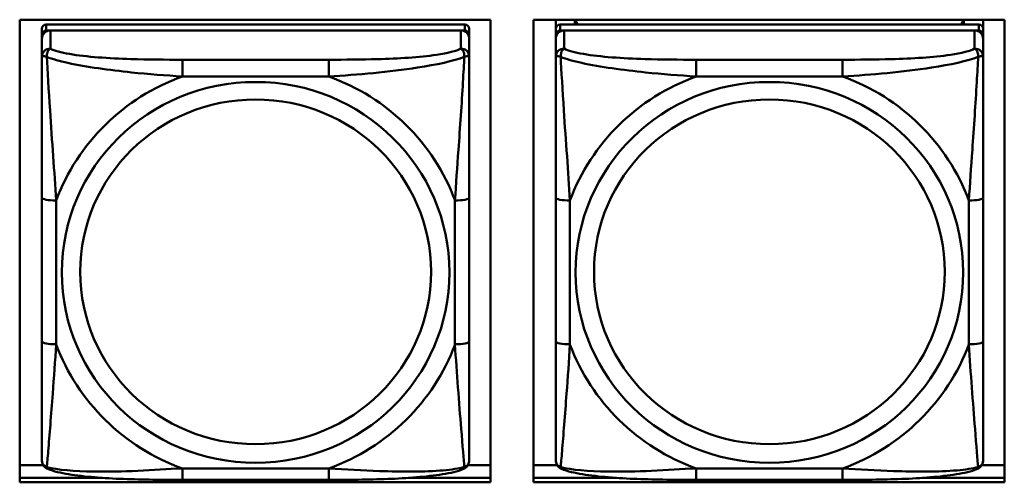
# Model space of a CAD drawing. Header units: inches. Extents: x 0.8 to 75.7, y -7.8 to 49.3.
# Tile 52 of 256: x 40.3 to 41.7, y 7.1 to 7.7. Entities that reach past the tile are written whole.
import ezdxf

# ---------------------------------------------------------------- set-up
doc = ezdxf.new("R2010")
doc.units = ezdxf.units.IN
doc.header["$MEASUREMENT"] = 0
doc.layers.add('Visible Edges(ROSSANSI)', color=7, linetype='Continuous', lineweight=50)
doc.layers.add('Visible Tangent Edges(ROSSANSI)', color=7, linetype='Continuous', lineweight=50)

msp = doc.modelspace()

# ---------------------------------------------------------------- linework, layer by layer
at = {"layer": 'Visible Edges(ROSSANSI)'}
for p, q in [((40.3214, 7.072), (40.3214, 7.7107)), ((40.3214, 7.7107), (40.972, 7.7107)), ((40.9367, 7.7041), (40.358, 7.7041)), ((40.972, 7.7107), (40.972, 7.072)), ((41.0314, 7.072), (41.0314, 7.7107)), ((41.0314, 7.7107), (41.682, 7.7107)), ((41.0622, 7.6983), (41.0622, 7.7107)), ((41.6468, 7.7041), (41.0681, 7.7041)), ((41.0887, 7.7041), (41.0887, 7.7107)), ((41.0925, 7.7041), (41.0892, 7.7107)), ((41.6257, 7.7107), (41.6224, 7.7041)), ((41.6261, 7.7107), (41.6261, 7.7041)), ((41.6527, 7.7107), (41.6527, 7.6983)), ((41.682, 7.7107), (41.682, 7.072)), ((40.3521, 7.6983), (40.3521, 7.6901)), ((40.3521, 7.6843), (40.3521, 7.6901)), ((40.358, 7.6959), (40.9367, 7.6959)), ((40.9308, 7.6959), (40.3639, 7.6959)), ((40.9426, 7.6901), (40.9426, 7.6983)), ((40.9426, 7.6901), (40.9426, 7.6843)), ((41.0622, 7.6983), (41.0622, 7.6901)), ((41.0622, 7.6843), (41.0622, 7.6901)), ((41.0681, 7.6959), (41.6468, 7.6959)), ((41.6409, 7.6959), (41.074, 7.6959)), ((41.6527, 7.6901), (41.6527, 7.6983)), ((41.6527, 7.6901), (41.6527, 7.6843)), ((40.3521, 7.6843), (40.3521, 7.6594)), ((40.9426, 7.6594), (40.9426, 7.6843)), ((41.0622, 7.6843), (41.0622, 7.6594)), ((41.6527, 7.6594), (41.6527, 7.6843)), ((40.3521, 7.4649), (40.3521, 7.2663)), ((40.9426, 7.2663), (40.9426, 7.4649)), ((41.0622, 7.4649), (41.0622, 7.2663)), ((41.6527, 7.2663), (41.6527, 7.4649)), ((40.3214, 7.0958), (40.354, 7.0958)), ((40.9408, 7.0958), (40.972, 7.0958)), ((41.0314, 7.0958), (41.064, 7.0958)), ((41.6508, 7.0958), (41.682, 7.0958)), ((40.3214, 7.0781), (40.436, 7.0781)), ((40.436, 7.0781), (40.3214, 7.0781)), ((40.7485, 7.0753), (40.5462, 7.0753)), ((40.8587, 7.0781), (40.972, 7.0781)), ((40.972, 7.0781), (40.8587, 7.0781)), ((41.0314, 7.0781), (41.1461, 7.0781)), ((41.1461, 7.0781), (41.0314, 7.0781)), ((41.4586, 7.0753), (41.2563, 7.0753)), ((41.5688, 7.0781), (41.682, 7.0781)), ((41.682, 7.0781), (41.5688, 7.0781)), ((40.972, 7.072), (40.3214, 7.072)), ((41.682, 7.072), (41.0314, 7.072))]:
    msp.add_line(p, q, dxfattribs=at)
for centre, major_axis, start_param, end_param in [((40.358, 7.6983), (-0.00591, 0), 4.712389, 6.283185), ((40.9367, 7.6983), (0.00591, 0), 0, 1.570796), ((41.0681, 7.6983), (-0.00591, 0), 4.712389, 6.283185), ((41.6468, 7.6983), (0.00591, 0), 0, 1.570796), ((40.3639, 7.6843), (-0.0118, 0), 4.712389, 6.283185), ((40.358, 7.6901), (-0.00591, 0), 4.712389, 6.283185), ((40.9308, 7.6843), (0.0118, 0), 0, 1.570796), ((40.9367, 7.6901), (0.00591, 0), 0, 1.570796), ((41.074, 7.6843), (-0.0118, 0), 4.712389, 6.283185), ((41.0681, 7.6901), (-0.00591, 0), 4.712389, 6.283185), ((41.6409, 7.6843), (0.0118, 0), 0, 1.570796), ((41.6468, 7.6901), (0.00591, 0), 0, 1.570796)]:
    msp.add_ellipse(centre, major_axis=major_axis, ratio=0.981793, start_param=start_param, end_param=end_param, dxfattribs=at)
for points, knots in [([(40.3521, 7.6594), (40.3521, 7.6503), (40.3521, 7.635), (40.3521, 7.6178), (40.3521, 7.5914), (40.3521, 7.5611), (40.3521, 7.5317), (40.3521, 7.5093), (40.3521, 7.4869), (40.3521, 7.4649)], [-0.7968224, -0.7968224, -0.7968224, -0.7968224, -0.6514613, -0.6514613, -0.6514613, -0.427691, -0.427691, -0.427691, -0.2569517, -0.2569517, -0.2569517, -0.2569517]), ([(40.9426, 7.4649), (40.9426, 7.4881), (40.9426, 7.5118), (40.9426, 7.5355), (40.9426, 7.5666), (40.9426, 7.5989), (40.9426, 7.6257), (40.9426, 7.6396), (40.9426, 7.6516), (40.9426, 7.6594)], [0.2569537, 0.2569537, 0.2569537, 0.2569537, 0.4371919, 0.4371919, 0.4371919, 0.6739428, 0.6739428, 0.6739428, 0.7963818, 0.7963818, 0.7963818, 0.7963818]), ([(41.0622, 7.6594), (41.0622, 7.6503), (41.0622, 7.635), (41.0622, 7.6178), (41.0622, 7.5914), (41.0622, 7.5611), (41.0622, 7.5317), (41.0622, 7.5093), (41.0622, 7.4869), (41.0622, 7.4649)], [-0.7968224, -0.7968224, -0.7968224, -0.7968224, -0.6514613, -0.6514613, -0.6514613, -0.427691, -0.427691, -0.427691, -0.2569517, -0.2569517, -0.2569517, -0.2569517]), ([(41.6527, 7.4649), (41.6527, 7.4881), (41.6527, 7.5118), (41.6527, 7.5355), (41.6527, 7.5666), (41.6527, 7.5989), (41.6527, 7.6257), (41.6527, 7.6396), (41.6527, 7.6516), (41.6527, 7.6594)], [0.2569537, 0.2569537, 0.2569537, 0.2569537, 0.4371919, 0.4371919, 0.4371919, 0.6739428, 0.6739428, 0.6739428, 0.7963818, 0.7963818, 0.7963818, 0.7963818]), ([(40.3521, 7.2663), (40.3521, 7.243), (40.3521, 7.2197), (40.3521, 7.1975), (40.3521, 7.1683), (40.3521, 7.14), (40.3521, 7.1212), (40.3521, 7.1114), (40.3521, 7.1046), (40.3521, 7.1027)], [0.2569537, 0.2569537, 0.2569537, 0.2569537, 0.4371919, 0.4371919, 0.4371919, 0.6739428, 0.6739428, 0.6739428, 0.7963818, 0.7963818, 0.7963818, 0.7963818]), ([(40.9426, 7.1027), (40.9426, 7.1049), (40.9426, 7.1142), (40.9426, 7.1269), (40.9426, 7.1465), (40.9426, 7.1734), (40.9426, 7.2011), (40.9426, 7.2222), (40.9426, 7.2443), (40.9426, 7.2663)], [-0.7968224, -0.7968224, -0.7968224, -0.7968224, -0.6514613, -0.6514613, -0.6514613, -0.427691, -0.427691, -0.427691, -0.2569517, -0.2569517, -0.2569517, -0.2569517]), ([(41.0622, 7.2663), (41.0622, 7.243), (41.0622, 7.2197), (41.0622, 7.1975), (41.0622, 7.1683), (41.0622, 7.14), (41.0622, 7.1212), (41.0622, 7.1114), (41.0622, 7.1046), (41.0622, 7.1027)], [0.2569537, 0.2569537, 0.2569537, 0.2569537, 0.4371919, 0.4371919, 0.4371919, 0.6739428, 0.6739428, 0.6739428, 0.7963818, 0.7963818, 0.7963818, 0.7963818]), ([(41.6527, 7.1027), (41.6527, 7.1049), (41.6527, 7.1142), (41.6527, 7.1269), (41.6527, 7.1465), (41.6527, 7.1734), (41.6527, 7.2011), (41.6527, 7.2222), (41.6527, 7.2443), (41.6527, 7.2663)], [-0.7968224, -0.7968224, -0.7968224, -0.7968224, -0.6514613, -0.6514613, -0.6514613, -0.427691, -0.427691, -0.427691, -0.2569517, -0.2569517, -0.2569517, -0.2569517]), ([(40.3601, 7.0904), (40.3591, 7.0909), (40.358, 7.0915), (40.356, 7.0931), (40.3551, 7.094), (40.3538, 7.096), (40.3533, 7.097), (40.3526, 7.0989), (40.3524, 7.0997), (40.3521, 7.1014), (40.3521, 7.1021), (40.3521, 7.1027)], [0.02510739, 0.02510739, 0.02510739, 0.02510739, 0.03073999, 0.03073999, 0.03637259, 0.03637259, 0.0420052, 0.0420052, 0.0476378, 0.0476378, 0.0532704, 0.0532704, 0.0532704, 0.0532704]), ([(40.9346, 7.0904), (40.9357, 7.0909), (40.9367, 7.0915), (40.9387, 7.0931), (40.9396, 7.094), (40.9409, 7.096), (40.9414, 7.097), (40.9421, 7.0989), (40.9423, 7.0997), (40.9426, 7.1014), (40.9426, 7.1021), (40.9426, 7.1027)], [0.02510739, 0.02510739, 0.02510739, 0.02510739, 0.03073999, 0.03073999, 0.03637259, 0.03637259, 0.0420052, 0.0420052, 0.0476378, 0.0476378, 0.0532704, 0.0532704, 0.0532704, 0.0532704]), ([(41.0702, 7.0904), (41.0691, 7.0909), (41.068, 7.0915), (41.0661, 7.0931), (41.0652, 7.094), (41.0639, 7.096), (41.0634, 7.097), (41.0627, 7.0989), (41.0624, 7.0997), (41.0622, 7.1014), (41.0622, 7.1021), (41.0622, 7.1027)], [0.02510739, 0.02510739, 0.02510739, 0.02510739, 0.03073999, 0.03073999, 0.03637259, 0.03637259, 0.0420052, 0.0420052, 0.0476378, 0.0476378, 0.0532704, 0.0532704, 0.0532704, 0.0532704]), ([(41.6447, 7.0904), (41.6457, 7.0909), (41.6468, 7.0915), (41.6488, 7.0931), (41.6496, 7.094), (41.651, 7.096), (41.6515, 7.097), (41.6522, 7.0989), (41.6524, 7.0997), (41.6527, 7.1014), (41.6527, 7.1021), (41.6527, 7.1027)], [0.02510739, 0.02510739, 0.02510739, 0.02510739, 0.03073999, 0.03073999, 0.03637259, 0.03637259, 0.0420052, 0.0420052, 0.0476378, 0.0476378, 0.0532704, 0.0532704, 0.0532704, 0.0532704]), ([(40.5462, 7.0753), (40.5327, 7.0753), (40.519, 7.0754), (40.4917, 7.0758), (40.4781, 7.0761), (40.4513, 7.0771), (40.4379, 7.0779), (40.4123, 7.08), (40.4001, 7.0813), (40.378, 7.085), (40.3686, 7.087), (40.3601, 7.0904)], [0.2569517, 0.2569517, 0.2569517, 0.2569517, 0.3597049, 0.3597049, 0.4624581, 0.4624581, 0.5652112, 0.5652112, 0.6679644, 0.6679644, 0.7707176, 0.7707176, 0.7707176, 0.7707176]), ([(40.9346, 7.0904), (40.9262, 7.087), (40.9167, 7.0849), (40.8946, 7.0813), (40.8824, 7.08), (40.8567, 7.0779), (40.8434, 7.0771), (40.8166, 7.0761), (40.803, 7.0758), (40.7757, 7.0754), (40.762, 7.0753), (40.7485, 7.0753)], [-0.7703505, -0.7703505, -0.7703505, -0.7703505, -0.6676711, -0.6676711, -0.5649918, -0.5649918, -0.4623124, -0.4623124, -0.3596331, -0.3596331, -0.2569537, -0.2569537, -0.2569537, -0.2569537]), ([(41.2563, 7.0753), (41.2427, 7.0753), (41.2291, 7.0754), (41.2018, 7.0758), (41.1882, 7.0761), (41.1614, 7.0771), (41.148, 7.0779), (41.1224, 7.08), (41.1102, 7.0813), (41.0881, 7.085), (41.0786, 7.087), (41.0702, 7.0904)], [0.2569517, 0.2569517, 0.2569517, 0.2569517, 0.3597049, 0.3597049, 0.4624581, 0.4624581, 0.5652112, 0.5652112, 0.6679644, 0.6679644, 0.7707176, 0.7707176, 0.7707176, 0.7707176]), ([(41.6447, 7.0904), (41.6362, 7.087), (41.6267, 7.0849), (41.6047, 7.0813), (41.5925, 7.08), (41.5668, 7.0779), (41.5535, 7.0771), (41.5267, 7.0761), (41.5131, 7.0758), (41.4858, 7.0754), (41.4721, 7.0753), (41.4586, 7.0753)], [-0.7703505, -0.7703505, -0.7703505, -0.7703505, -0.6676711, -0.6676711, -0.5649918, -0.5649918, -0.4623124, -0.4623124, -0.3596331, -0.3596331, -0.2569537, -0.2569537, -0.2569537, -0.2569537])]:
    msp.add_open_spline(points, degree=3, knots=knots, dxfattribs=at)
at = {"layer": 'Visible Tangent Edges(ROSSANSI)'}
for p, q in [((40.358, 7.6959), (40.358, 7.7041)), ((40.9367, 7.7041), (40.9367, 7.6959)), ((41.0681, 7.6959), (41.0681, 7.7041)), ((41.6468, 7.7041), (41.6468, 7.6959)), ((40.3639, 7.6709), (40.3639, 7.6959)), ((40.9308, 7.6959), (40.9308, 7.6709)), ((41.074, 7.6709), (41.074, 7.6959)), ((41.6409, 7.6959), (41.6409, 7.6709)), ((40.5462, 7.6555), (40.5462, 7.6324)), ((40.7485, 7.6555), (40.5462, 7.6555)), ((40.7485, 7.6555), (40.7485, 7.6324)), ((41.2563, 7.6555), (41.2563, 7.6324)), ((41.4586, 7.6555), (41.2563, 7.6555)), ((41.4586, 7.6555), (41.4586, 7.6324)), ((40.5462, 7.6324), (40.7485, 7.6324)), ((41.2563, 7.6324), (41.4586, 7.6324)), ((40.3718, 7.2625), (40.3718, 7.4612)), ((40.9229, 7.4612), (40.9229, 7.2625)), ((41.0818, 7.2625), (41.0818, 7.4612)), ((41.633, 7.4612), (41.633, 7.2625)), ((40.7485, 7.0913), (40.5462, 7.0913)), ((40.5462, 7.0753), (40.5462, 7.0913)), ((40.7485, 7.0753), (40.7485, 7.0913)), ((41.4586, 7.0913), (41.2563, 7.0913)), ((41.2563, 7.0753), (41.2563, 7.0913)), ((41.4586, 7.0753), (41.4586, 7.0913))]:
    msp.add_line(p, q, dxfattribs=at)
for centre, major_axis, ratio, start_param, end_param in [((40.3639, 7.6594), (-0.0118, 0), 0.981793, 4.712389, 6.283185), ((40.9308, 7.6594), (0.0118, 0), 0.981793, 0, 1.570796), ((41.074, 7.6594), (-0.0118, 0), 0.981793, 4.712389, 6.283185), ((41.6409, 7.6594), (0.0118, 0), 0.981793, 0, 1.570796), ((40.6474, 7.3618), (-0.2936, 0), 0.981793, 5.064156, 5.931419), ((40.6474, 7.3618), (0.2936, 0), 0.981793, 0.351767, 1.21903), ((41.3574, 7.3618), (-0.2936, 0), 0.981793, 5.064156, 5.931419), ((41.3574, 7.3618), (0.2936, 0), 0.981793, 0.351767, 1.21903), ((40.3718, 7.4649), (-0.0197, 0), 0.189952, 0, 1.570796), ((40.9229, 7.4649), (0.0197, 0), 0.189952, 4.712389, 6.283185), ((41.0818, 7.4649), (-0.0197, 0), 0.189952, 0, 1.570796), ((41.633, 7.4649), (0.0197, 0), 0.189952, 4.712389, 6.283185), ((40.3718, 7.2663), (-0.0197, 0), 0.189952, 0, 1.570796), ((40.9229, 7.2663), (0.0197, 0), 0.189952, 4.712389, 6.283185), ((41.0818, 7.2663), (-0.0197, 0), 0.189952, 0, 1.570796), ((41.633, 7.2663), (0.0197, 0), 0.189952, 4.712389, 6.283185), ((40.6474, 7.3618), (-0.2936, 0), 0.981793, 0.351767, 1.21903), ((40.6474, 7.3618), (0.2936, 0), 0.981793, 5.064156, 5.931419), ((41.3574, 7.3618), (-0.2936, 0), 0.981793, 0.351767, 1.21903), ((41.3574, 7.3618), (0.2936, 0), 0.981793, 5.064156, 5.931419)]:
    msp.add_ellipse(centre, major_axis=major_axis, ratio=ratio, start_param=start_param, end_param=end_param, dxfattribs=at)
for centre, major_axis in [((40.6474, 7.3618), (-0.2678, 0)), ((41.3574, 7.3618), (-0.2678, 0)), ((40.6474, 7.3626), (-0.2424, 0)), ((41.3574, 7.3626), (-0.2424, 0))]:
    msp.add_ellipse(centre, major_axis=major_axis, ratio=0.981793, dxfattribs=at)
for points, knots in [([(40.3521, 7.6594), (40.3521, 7.6596), (40.3521, 7.6598), (40.3524, 7.6602), (40.3526, 7.6603), (40.353, 7.6605), (40.3531, 7.6605), (40.3534, 7.6605), (40.3536, 7.6606), (40.354, 7.6606), (40.3543, 7.6606), (40.3552, 7.6605), (40.3559, 7.6603), (40.3573, 7.66), (40.3581, 7.6597), (40.3589, 7.6594)], [-0.0532704, -0.0532704, -0.0532704, -0.0532704, -0.04377373, -0.04377373, -0.03521335, -0.03521335, -0.02986312, -0.02986312, -0.02651922, -0.02651922, -0.01983142, -0.01983142, -0.00913095, -0.00913095, 0.00023197, 0.00023197, 0.00023197, 0.00023197]), ([(40.3589, 7.6594), (40.3589, 7.6605), (40.359, 7.6616), (40.3592, 7.6636), (40.3594, 7.6646), (40.3598, 7.666), (40.36, 7.6665), (40.3604, 7.6672), (40.3605, 7.6674), (40.3608, 7.668), (40.361, 7.6683), (40.3616, 7.6691), (40.362, 7.6696), (40.3629, 7.6703), (40.3634, 7.6707), (40.3639, 7.6709)], [-0.00023197, -0.00023197, -0.00023197, -0.00023197, 0.00913095, 0.00913095, 0.01983142, 0.01983142, 0.02651922, 0.02651922, 0.02986312, 0.02986312, 0.03521335, 0.03521335, 0.04377373, 0.04377373, 0.0532704, 0.0532704, 0.0532704, 0.0532704]), ([(40.5462, 7.6555), (40.5226, 7.6555), (40.4986, 7.6557), (40.4752, 7.6564), (40.4445, 7.6574), (40.4136, 7.6594), (40.3904, 7.6634), (40.3784, 7.6654), (40.3688, 7.668), (40.3639, 7.6709)], [0.2569537, 0.2569537, 0.2569537, 0.2569537, 0.4371919, 0.4371919, 0.4371919, 0.6739428, 0.6739428, 0.6739428, 0.7963818, 0.7963818, 0.7963818, 0.7963818]), ([(40.9308, 7.6709), (40.9251, 7.6675), (40.9126, 7.6645), (40.8974, 7.6623), (40.874, 7.6588), (40.8448, 7.6571), (40.8158, 7.6563), (40.7936, 7.6556), (40.7709, 7.6555), (40.7485, 7.6555)], [-0.7968224, -0.7968224, -0.7968224, -0.7968224, -0.6514613, -0.6514613, -0.6514613, -0.427691, -0.427691, -0.427691, -0.2569517, -0.2569517, -0.2569517, -0.2569517]), ([(40.9308, 7.6709), (40.9314, 7.6707), (40.9319, 7.6703), (40.9327, 7.6696), (40.9331, 7.6691), (40.9337, 7.6683), (40.9339, 7.668), (40.9342, 7.6674), (40.9344, 7.6672), (40.9347, 7.6665), (40.9349, 7.666), (40.9353, 7.6646), (40.9355, 7.6636), (40.9358, 7.6616), (40.9358, 7.6605), (40.9358, 7.6594)], [-0.0532704, -0.0532704, -0.0532704, -0.0532704, -0.04377373, -0.04377373, -0.03521335, -0.03521335, -0.02986312, -0.02986312, -0.02651922, -0.02651922, -0.01983142, -0.01983142, -0.00913095, -0.00913095, 0.00023197, 0.00023197, 0.00023197, 0.00023197]), ([(40.9358, 7.6594), (40.9366, 7.6597), (40.9374, 7.66), (40.9388, 7.6603), (40.9395, 7.6605), (40.9404, 7.6606), (40.9407, 7.6606), (40.9411, 7.6606), (40.9413, 7.6605), (40.9416, 7.6605), (40.9418, 7.6605), (40.9421, 7.6603), (40.9423, 7.6602), (40.9426, 7.6598), (40.9426, 7.6596), (40.9426, 7.6594)], [-0.00023197, -0.00023197, -0.00023197, -0.00023197, 0.00913095, 0.00913095, 0.01983142, 0.01983142, 0.02651922, 0.02651922, 0.02986312, 0.02986312, 0.03521335, 0.03521335, 0.04377373, 0.04377373, 0.0532704, 0.0532704, 0.0532704, 0.0532704]), ([(41.0622, 7.6594), (41.0622, 7.6596), (41.0622, 7.6598), (41.0625, 7.6602), (41.0627, 7.6603), (41.063, 7.6605), (41.0632, 7.6605), (41.0635, 7.6605), (41.0636, 7.6606), (41.0641, 7.6606), (41.0644, 7.6606), (41.0653, 7.6605), (41.066, 7.6603), (41.0674, 7.66), (41.0682, 7.6597), (41.069, 7.6594)], [-0.0532704, -0.0532704, -0.0532704, -0.0532704, -0.04377373, -0.04377373, -0.03521335, -0.03521335, -0.02986312, -0.02986312, -0.02651922, -0.02651922, -0.01983142, -0.01983142, -0.00913095, -0.00913095, 0.00023197, 0.00023197, 0.00023197, 0.00023197]), ([(41.069, 7.6594), (41.069, 7.6605), (41.069, 7.6616), (41.0693, 7.6636), (41.0695, 7.6646), (41.0699, 7.666), (41.0701, 7.6665), (41.0704, 7.6672), (41.0705, 7.6674), (41.0709, 7.668), (41.0711, 7.6683), (41.0716, 7.6691), (41.072, 7.6696), (41.0729, 7.6703), (41.0734, 7.6707), (41.074, 7.6709)], [-0.00023197, -0.00023197, -0.00023197, -0.00023197, 0.00913095, 0.00913095, 0.01983142, 0.01983142, 0.02651922, 0.02651922, 0.02986312, 0.02986312, 0.03521335, 0.03521335, 0.04377373, 0.04377373, 0.0532704, 0.0532704, 0.0532704, 0.0532704]), ([(41.2563, 7.6555), (41.2326, 7.6555), (41.2086, 7.6557), (41.1853, 7.6564), (41.1546, 7.6574), (41.1237, 7.6594), (41.1005, 7.6634), (41.0884, 7.6654), (41.0788, 7.668), (41.074, 7.6709)], [0.2569537, 0.2569537, 0.2569537, 0.2569537, 0.4371919, 0.4371919, 0.4371919, 0.6739428, 0.6739428, 0.6739428, 0.7963818, 0.7963818, 0.7963818, 0.7963818]), ([(41.6409, 7.6709), (41.6352, 7.6675), (41.6227, 7.6645), (41.6075, 7.6623), (41.584, 7.6588), (41.5549, 7.6571), (41.5258, 7.6563), (41.5036, 7.6556), (41.481, 7.6555), (41.4586, 7.6555)], [-0.7968224, -0.7968224, -0.7968224, -0.7968224, -0.6514613, -0.6514613, -0.6514613, -0.427691, -0.427691, -0.427691, -0.2569517, -0.2569517, -0.2569517, -0.2569517]), ([(41.6409, 7.6709), (41.6414, 7.6707), (41.6419, 7.6703), (41.6428, 7.6696), (41.6432, 7.6691), (41.6438, 7.6683), (41.644, 7.668), (41.6443, 7.6674), (41.6444, 7.6672), (41.6447, 7.6665), (41.6449, 7.666), (41.6454, 7.6646), (41.6456, 7.6636), (41.6458, 7.6616), (41.6459, 7.6605), (41.6458, 7.6594)], [-0.0532704, -0.0532704, -0.0532704, -0.0532704, -0.04377373, -0.04377373, -0.03521335, -0.03521335, -0.02986312, -0.02986312, -0.02651922, -0.02651922, -0.01983142, -0.01983142, -0.00913095, -0.00913095, 0.00023197, 0.00023197, 0.00023197, 0.00023197]), ([(41.6458, 7.6594), (41.6467, 7.6597), (41.6474, 7.66), (41.6489, 7.6603), (41.6496, 7.6605), (41.6505, 7.6606), (41.6508, 7.6606), (41.6512, 7.6606), (41.6513, 7.6605), (41.6516, 7.6605), (41.6518, 7.6605), (41.6522, 7.6603), (41.6524, 7.6602), (41.6526, 7.6598), (41.6527, 7.6596), (41.6527, 7.6594)], [-0.00023197, -0.00023197, -0.00023197, -0.00023197, 0.00913095, 0.00913095, 0.01983142, 0.01983142, 0.02651922, 0.02651922, 0.02986312, 0.02986312, 0.03521335, 0.03521335, 0.04377373, 0.04377373, 0.0532704, 0.0532704, 0.0532704, 0.0532704]), ([(40.3589, 7.6594), (40.3666, 7.6565), (40.3766, 7.6536), (40.4136, 7.6454), (40.4454, 7.6412), (40.4996, 7.6356), (40.5228, 7.6337), (40.5462, 7.6324)], [-0.7478145, -0.7478145, -0.7478145, -0.7478145, -0.6493253, -0.6493253, -0.427691, -0.427691, -0.2569537, -0.2569537, -0.2569537, -0.2569537]), ([(40.3718, 7.4612), (40.3694, 7.5009), (40.3661, 7.543), (40.3615, 7.613), (40.3599, 7.6405), (40.3589, 7.6594)], [0.2569517, 0.2569517, 0.2569517, 0.2569517, 0.5559983, 0.5559983, 0.7482818, 0.7482818, 0.7482818, 0.7482818]), ([(40.7485, 7.6324), (40.789, 7.6347), (40.8314, 7.6385), (40.897, 7.6486), (40.9214, 7.6537), (40.9358, 7.6594)], [0.2569517, 0.2569517, 0.2569517, 0.2569517, 0.5559983, 0.5559983, 0.7482818, 0.7482818, 0.7482818, 0.7482818]), ([(40.9358, 7.6594), (40.9353, 7.6495), (40.9346, 7.6374), (40.9322, 7.5953), (40.9299, 7.5621), (40.926, 7.5071), (40.9244, 7.484), (40.9229, 7.4612)], [-0.7478145, -0.7478145, -0.7478145, -0.7478145, -0.6493253, -0.6493253, -0.427691, -0.427691, -0.2569537, -0.2569537, -0.2569537, -0.2569537]), ([(41.069, 7.6594), (41.0767, 7.6565), (41.0867, 7.6536), (41.1237, 7.6454), (41.1554, 7.6412), (41.2097, 7.6356), (41.2329, 7.6337), (41.2563, 7.6324)], [-0.7478145, -0.7478145, -0.7478145, -0.7478145, -0.6493253, -0.6493253, -0.427691, -0.427691, -0.2569537, -0.2569537, -0.2569537, -0.2569537]), ([(41.0818, 7.4612), (41.0794, 7.5009), (41.0761, 7.543), (41.0715, 7.613), (41.0699, 7.6405), (41.069, 7.6594)], [0.2569517, 0.2569517, 0.2569517, 0.2569517, 0.5559983, 0.5559983, 0.7482818, 0.7482818, 0.7482818, 0.7482818]), ([(41.4586, 7.6324), (41.499, 7.6347), (41.5414, 7.6385), (41.6071, 7.6486), (41.6315, 7.6537), (41.6458, 7.6594)], [0.2569517, 0.2569517, 0.2569517, 0.2569517, 0.5559983, 0.5559983, 0.7482818, 0.7482818, 0.7482818, 0.7482818]), ([(41.6458, 7.6594), (41.6454, 7.6495), (41.6447, 7.6374), (41.6422, 7.5953), (41.64, 7.5621), (41.6361, 7.5071), (41.6344, 7.484), (41.633, 7.4612)], [-0.7478145, -0.7478145, -0.7478145, -0.7478145, -0.6493253, -0.6493253, -0.427691, -0.427691, -0.2569537, -0.2569537, -0.2569537, -0.2569537]), ([(40.3589, 7.0931), (40.3594, 7.0982), (40.3601, 7.1057), (40.3626, 7.1364), (40.3648, 7.1655), (40.3687, 7.217), (40.3704, 7.2395), (40.3718, 7.2625)], [-0.7478145, -0.7478145, -0.7478145, -0.7478145, -0.6493253, -0.6493253, -0.427691, -0.427691, -0.2569537, -0.2569537, -0.2569537, -0.2569537]), ([(40.9229, 7.2625), (40.9253, 7.2228), (40.9286, 7.1817), (40.9333, 7.1228), (40.9349, 7.1023), (40.9358, 7.0931)], [0.2569517, 0.2569517, 0.2569517, 0.2569517, 0.5559983, 0.5559983, 0.7482818, 0.7482818, 0.7482818, 0.7482818]), ([(41.069, 7.0931), (41.0695, 7.0982), (41.0701, 7.1057), (41.0726, 7.1364), (41.0749, 7.1655), (41.0788, 7.217), (41.0804, 7.2395), (41.0818, 7.2625)], [-0.7478145, -0.7478145, -0.7478145, -0.7478145, -0.6493253, -0.6493253, -0.427691, -0.427691, -0.2569537, -0.2569537, -0.2569537, -0.2569537]), ([(41.633, 7.2625), (41.6354, 7.2228), (41.6387, 7.1817), (41.6433, 7.1228), (41.6449, 7.1023), (41.6458, 7.0931)], [0.2569517, 0.2569517, 0.2569517, 0.2569517, 0.5559983, 0.5559983, 0.7482818, 0.7482818, 0.7482818, 0.7482818]), ([(40.3589, 7.0931), (40.3581, 7.0934), (40.3573, 7.0937), (40.3559, 7.0945), (40.3552, 7.095), (40.3543, 7.096), (40.354, 7.0964), (40.3536, 7.097), (40.3534, 7.0972), (40.3531, 7.0978), (40.353, 7.0982), (40.3526, 7.0992), (40.3524, 7.0998), (40.3521, 7.1012), (40.3521, 7.102), (40.3521, 7.1027)], [-0.00023197, -0.00023197, -0.00023197, -0.00023197, 0.00913095, 0.00913095, 0.01983142, 0.01983142, 0.02651922, 0.02651922, 0.02986312, 0.02986312, 0.03521335, 0.03521335, 0.04377373, 0.04377373, 0.0532704, 0.0532704, 0.0532704, 0.0532704]), ([(40.9426, 7.1027), (40.9426, 7.102), (40.9426, 7.1012), (40.9423, 7.0998), (40.9421, 7.0992), (40.9418, 7.0982), (40.9416, 7.0978), (40.9413, 7.0972), (40.9411, 7.097), (40.9407, 7.0964), (40.9404, 7.096), (40.9395, 7.095), (40.9388, 7.0945), (40.9374, 7.0937), (40.9366, 7.0934), (40.9358, 7.0931)], [-0.0532704, -0.0532704, -0.0532704, -0.0532704, -0.04377373, -0.04377373, -0.03521335, -0.03521335, -0.02986312, -0.02986312, -0.02651922, -0.02651922, -0.01983142, -0.01983142, -0.00913095, -0.00913095, 0.00023197, 0.00023197, 0.00023197, 0.00023197]), ([(41.069, 7.0931), (41.0682, 7.0934), (41.0674, 7.0937), (41.066, 7.0945), (41.0653, 7.095), (41.0644, 7.096), (41.0641, 7.0964), (41.0636, 7.097), (41.0635, 7.0972), (41.0632, 7.0978), (41.063, 7.0982), (41.0627, 7.0992), (41.0625, 7.0998), (41.0622, 7.1012), (41.0622, 7.102), (41.0622, 7.1027)], [-0.00023197, -0.00023197, -0.00023197, -0.00023197, 0.00913095, 0.00913095, 0.01983142, 0.01983142, 0.02651922, 0.02651922, 0.02986312, 0.02986312, 0.03521335, 0.03521335, 0.04377373, 0.04377373, 0.0532704, 0.0532704, 0.0532704, 0.0532704]), ([(41.6527, 7.1027), (41.6527, 7.102), (41.6526, 7.1012), (41.6524, 7.0998), (41.6522, 7.0992), (41.6518, 7.0982), (41.6516, 7.0978), (41.6513, 7.0972), (41.6512, 7.097), (41.6508, 7.0964), (41.6505, 7.096), (41.6496, 7.095), (41.6489, 7.0945), (41.6474, 7.0937), (41.6467, 7.0934), (41.6458, 7.0931)], [-0.0532704, -0.0532704, -0.0532704, -0.0532704, -0.04377373, -0.04377373, -0.03521335, -0.03521335, -0.02986312, -0.02986312, -0.02651922, -0.02651922, -0.01983142, -0.01983142, -0.00913095, -0.00913095, 0.00023197, 0.00023197, 0.00023197, 0.00023197]), ([(40.3601, 7.0904), (40.36, 7.0905), (40.3598, 7.0906), (40.3594, 7.0909), (40.3592, 7.0913), (40.359, 7.0921), (40.3589, 7.0925), (40.3589, 7.0931)], [-0.02510739, -0.02510739, -0.02510739, -0.02510739, -0.01983142, -0.01983142, -0.00913095, -0.00913095, 0.00023197, 0.00023197, 0.00023197, 0.00023197]), ([(40.5462, 7.0913), (40.5057, 7.0889), (40.4634, 7.0862), (40.3977, 7.0872), (40.3733, 7.0891), (40.3589, 7.0931)], [0.2569517, 0.2569517, 0.2569517, 0.2569517, 0.5559983, 0.5559983, 0.7482818, 0.7482818, 0.7482818, 0.7482818]), ([(40.9358, 7.0931), (40.9281, 7.0911), (40.9181, 7.0895), (40.8811, 7.0862), (40.8494, 7.0864), (40.7951, 7.0885), (40.7719, 7.0898), (40.7485, 7.0913)], [-0.7478145, -0.7478145, -0.7478145, -0.7478145, -0.6493253, -0.6493253, -0.427691, -0.427691, -0.2569537, -0.2569537, -0.2569537, -0.2569537]), ([(40.9358, 7.0931), (40.9358, 7.0925), (40.9358, 7.0921), (40.9355, 7.0913), (40.9353, 7.0909), (40.9349, 7.0906), (40.9348, 7.0905), (40.9346, 7.0904)], [-0.00023197, -0.00023197, -0.00023197, -0.00023197, 0.00913095, 0.00913095, 0.01983142, 0.01983142, 0.02510739, 0.02510739, 0.02510739, 0.02510739]), ([(41.0702, 7.0904), (41.07, 7.0905), (41.0699, 7.0906), (41.0695, 7.0909), (41.0693, 7.0913), (41.069, 7.0921), (41.069, 7.0925), (41.069, 7.0931)], [-0.02510739, -0.02510739, -0.02510739, -0.02510739, -0.01983142, -0.01983142, -0.00913095, -0.00913095, 0.00023197, 0.00023197, 0.00023197, 0.00023197]), ([(41.2563, 7.0913), (41.2158, 7.0889), (41.1734, 7.0862), (41.1078, 7.0872), (41.0834, 7.0891), (41.069, 7.0931)], [0.2569517, 0.2569517, 0.2569517, 0.2569517, 0.5559983, 0.5559983, 0.7482818, 0.7482818, 0.7482818, 0.7482818]), ([(41.6458, 7.0931), (41.6382, 7.0911), (41.6282, 7.0895), (41.5911, 7.0862), (41.5594, 7.0864), (41.5052, 7.0885), (41.4819, 7.0898), (41.4586, 7.0913)], [-0.7478145, -0.7478145, -0.7478145, -0.7478145, -0.6493253, -0.6493253, -0.427691, -0.427691, -0.2569537, -0.2569537, -0.2569537, -0.2569537]), ([(41.6458, 7.0931), (41.6459, 7.0925), (41.6458, 7.0921), (41.6456, 7.0913), (41.6454, 7.0909), (41.645, 7.0906), (41.6448, 7.0905), (41.6447, 7.0904)], [-0.00023197, -0.00023197, -0.00023197, -0.00023197, 0.00913095, 0.00913095, 0.01983142, 0.01983142, 0.02510739, 0.02510739, 0.02510739, 0.02510739])]:
    msp.add_open_spline(points, degree=3, knots=knots, dxfattribs=at)

doc.saveas('drawing.dxf')
